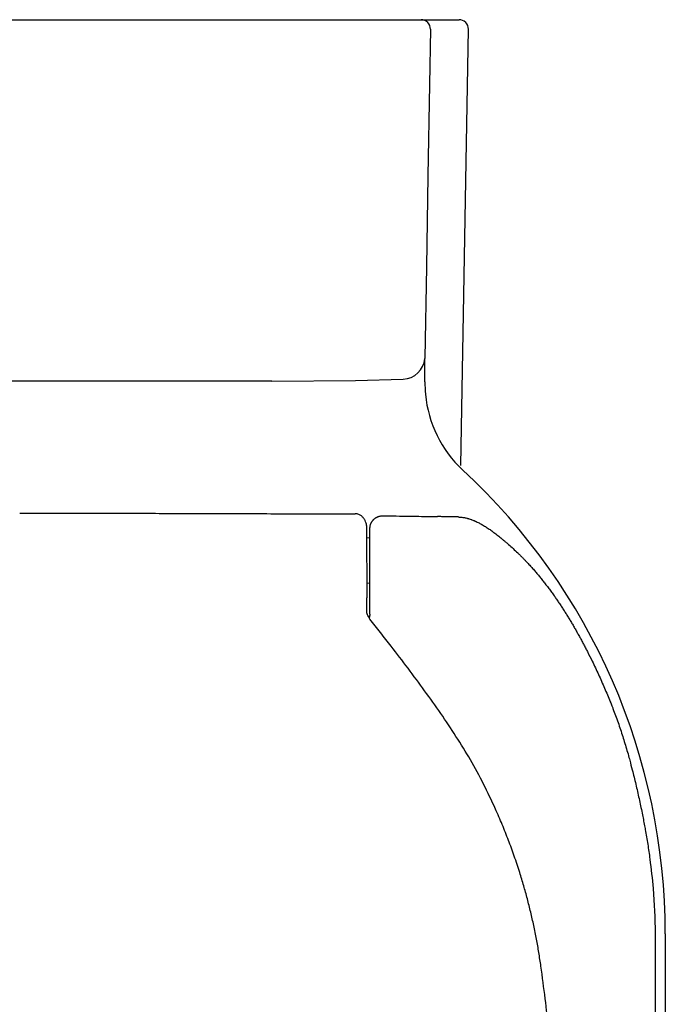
# Model space of a CAD drawing. Header units: millimetres. Extents: x 4419.909 to 4420.184, y 2367.613 to 2368.033.
# Tile 2 of 2: x 4420.046 to 4420.184, y 2367.823 to 2368.033. Entities that reach past the tile are written whole.
import ezdxf

# ---------------------------------------------------------------- set-up
doc = ezdxf.new("R2010")
doc.units = ezdxf.units.MM
doc.layers.add('SANINDUSA', color=3, linetype='Continuous')

msp = doc.modelspace()

# ---------------------------------------------------------------- linework, layer by layer
at = {"layer": 'SANINDUSA'}
for p, q in [((4419.963045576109, 2368.033474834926), (4420.129028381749, 2368.033474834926)), ((4420.129028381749, 2368.033474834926), (4420.131476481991, 2368.033474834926)), ((4420.131476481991, 2368.033474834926), (4420.139567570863, 2368.033474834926)), ((4420.139941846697, 2367.93835889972), (4420.141566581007, 2368.031439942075)), ((4420.139942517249, 2367.938357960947), (4420.141567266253, 2368.031439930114)), ((4420.141567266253, 2368.031439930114), (4420.141566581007, 2368.031439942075)), ((4420.099645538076, 2367.956371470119), (4419.992428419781, 2367.956371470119)), ((4420.119969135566, 2367.910416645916), (4420.119934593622, 2367.924918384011)), ((4420.120573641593, 2367.922926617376), (4420.119974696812, 2367.922986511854)), ((4420.149107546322, 2367.922414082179), (4420.149113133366, 2367.922406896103)), ((4420.149107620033, 2367.922413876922), (4420.149114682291, 2367.922407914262)), ((4420.119974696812, 2367.913298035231), (4420.120573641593, 2367.913357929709)), ((4420.119906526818, 2367.907488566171), (4420.119902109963, 2367.907494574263)), ((4420.120476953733, 2367.905756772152), (4420.12025687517, 2367.906191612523)), ((4420.120568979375, 2367.905607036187), (4420.120476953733, 2367.905756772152)), ((4420.183536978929, 2367.838474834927), (4420.183536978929, 2367.750974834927))]:
    msp.add_line(p, q, dxfattribs=at)
at = {"layer": 'SANINDUSA', "flags": 128}
for points in [[(4420.133475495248, 2368.031439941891), (4420.13327161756, 2368.019654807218), (4420.132935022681, 2368.000198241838), (4420.132598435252, 2367.980741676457), (4420.132261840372, 2367.961285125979)], [(4420.099645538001, 2367.956371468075), (4420.11751186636, 2367.956520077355), (4420.12768146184, 2367.956813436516)], [(4420.132298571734, 2367.956272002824), (4420.132360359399, 2367.954230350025), (4420.13241144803, 2367.953577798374)], [(4420.073236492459, 2367.928194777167), (4420.07325572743, 2367.928194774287), (4420.073274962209, 2367.928194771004)], [(4420.086789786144, 2367.928162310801), (4420.086812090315, 2367.928162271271), (4420.086834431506, 2367.928162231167)]]:
    msp.add_lwpolyline(points, dxfattribs=at)
at = {"layer": 'SANINDUSA'}
for centre, radius, start, end in [((4420.131476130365, 2368.031475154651), 0.001999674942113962, 358.9910125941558, 89.9899212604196), ((4420.139567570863, 2368.031474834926), 0.002000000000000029, 358.9999999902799, 90), ((4420.139567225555, 2368.031475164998), 0.001999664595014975, 358.9907108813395, 89.99000948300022), ((4420.127550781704, 2367.96153493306), 0.004723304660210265, 271.5854103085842, 355.87076420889), ((4420.134051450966, 2367.961239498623), 0.001790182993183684, 178.5700461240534, 181.4299538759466), ((4420.026502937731, 2367.957943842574), 0.1058088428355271, 359.094656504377, 1.760692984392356), ((4420.157344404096, 2367.955828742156), 0.02503435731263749, 185.1586701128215, 227.1664352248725), ((4420.048536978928, 2367.838474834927), 0.1350000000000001, 0, 47.16371257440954)]:
    msp.add_arc(centre, radius, start, end, dxfattribs=at)
for points, knots in [([(4420.045921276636, 2367.928215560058), (4420.048204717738, 2367.928214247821), (4420.052771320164, 2367.928211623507), (4420.057332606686, 2367.928211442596), (4420.059613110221, 2367.928211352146)], [0, 0, 0, 0, 0.5000306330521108, 1, 1, 1, 1]), ([(4420.059636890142, 2367.928211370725), (4420.061908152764, 2367.928210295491), (4420.066450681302, 2367.928208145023), (4420.070974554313, 2367.928199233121), (4420.073236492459, 2367.928194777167)], [0, 0, 0, 0, 0.499999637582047, 1, 1, 1, 1]), ([(4420.073274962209, 2367.928194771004), (4420.075370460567, 2367.92819088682), (4420.079889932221, 2367.928182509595), (4420.08438103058, 2367.928169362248), (4420.086789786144, 2367.928162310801)], [0, 0, 0, 0, 0.4636600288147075, 1, 1, 1, 1]), ([(4420.086834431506, 2367.928162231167), (4420.089086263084, 2367.928155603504), (4420.093591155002, 2367.928142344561), (4420.09807275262, 2367.928122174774), (4420.100314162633, 2367.92811208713)], [0, 0, 0, 0, 0.4998636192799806, 1, 1, 1, 1]), ([(4420.100314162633, 2367.92811208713), (4420.101812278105, 2367.928107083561), (4420.104808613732, 2367.928097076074), (4420.10779852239, 2367.92808362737), (4420.117450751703, 2367.928104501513)], [0, 0, 0, 0, 0.4999825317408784, 1, 1, 1, 1]), ([(4420.119934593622, 2367.924918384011), (4420.119929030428, 2367.925027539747), (4420.119918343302, 2367.925237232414), (4420.119863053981, 2367.92566214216), (4420.11975799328, 2367.926139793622), (4420.119551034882, 2367.926668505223), (4420.119243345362, 2367.927183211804), (4420.118793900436, 2367.927653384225), (4420.118184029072, 2367.928021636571), (4420.117702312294, 2367.928076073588), (4420.117450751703, 2367.928104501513)], [0, 0, 0, 0, 0.1067150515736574, 0.2050040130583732, 0.3127905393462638, 0.4297565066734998, 0.5588559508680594, 0.6958820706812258, 0.8411845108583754, 1, 1, 1, 1]), ([(4420.120684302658, 2367.925721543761), (4420.120689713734, 2367.925739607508), (4420.120700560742, 2367.925775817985), (4420.120718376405, 2367.92583005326), (4420.120743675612, 2367.92590227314), (4420.120775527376, 2367.925984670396), (4420.120815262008, 2367.92607685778), (4420.120855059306, 2367.92616117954), (4420.120898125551, 2367.926244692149), (4420.120944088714, 2367.92632718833), (4420.120977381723, 2367.926381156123), (4420.12099397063, 2367.926408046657)], [0, 0, 0, 0, 0.07681078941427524, 0.1539744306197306, 0.2311377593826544, 0.3854843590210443, 0.5084649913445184, 0.6313742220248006, 0.7542652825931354, 0.8775577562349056, 1, 1, 1, 1]), ([(4420.12099397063, 2367.926408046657), (4420.120993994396, 2367.926408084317), (4420.121014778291, 2367.926441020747), (4420.12107945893, 2367.926538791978), (4420.12117549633, 2367.926665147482), (4420.12128055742, 2367.926785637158), (4420.121340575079, 2367.926848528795), (4420.121378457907, 2367.926886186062), (4420.12139259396, 2367.926900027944), (4420.121406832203, 2367.926913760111), (4420.121421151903, 2367.926927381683), (4420.121430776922, 2367.926936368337), (4420.121435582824, 2367.926940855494)], [0, 0, 0, 0, 0.0001969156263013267, 0.1722142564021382, 0.5155306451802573, 0.6872920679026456, 0.8592759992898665, 0.887454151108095, 0.9156139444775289, 0.9437757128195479, 0.9719264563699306, 1, 1, 1, 1]), ([(4420.121435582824, 2367.926940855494), (4420.121435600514, 2367.926940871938), (4420.121494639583, 2367.926995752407), (4420.121587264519, 2367.927074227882), (4420.121715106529, 2367.927168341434), (4420.121796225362, 2367.927222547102), (4420.12186159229, 2367.927263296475), (4420.12189433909, 2367.927282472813), (4420.121910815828, 2367.927292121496)], [0, 0, 0, 0, 0.0001198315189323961, 0.3999338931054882, 0.599585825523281, 0.7994516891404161, 0.8990929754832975, 1, 1, 1, 1]), ([(4420.121910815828, 2367.927292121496), (4420.121924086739, 2367.927299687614), (4420.121957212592, 2367.927318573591), (4420.121990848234, 2367.927336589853), (4420.122011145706, 2367.927347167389), (4420.122011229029, 2367.927347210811)], [0, 0, 0, 0, 0.3996335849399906, 0.9975354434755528, 1, 1, 1, 1]), ([(4420.122011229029, 2367.927347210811), (4420.122026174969, 2367.92735489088), (4420.122071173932, 2367.927378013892), (4420.122132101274, 2367.927406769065), (4420.122193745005, 2367.927433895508), (4420.122240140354, 2367.927453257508), (4420.122286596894, 2367.927471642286), (4420.122333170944, 2367.927489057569), (4420.122395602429, 2367.927511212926), (4420.122442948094, 2367.927526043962), (4420.122474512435, 2367.927535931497)], [0, 0, 0, 0, 0.1001998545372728, 0.3016799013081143, 0.4024335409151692, 0.5031791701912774, 0.6025684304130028, 0.7019268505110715, 0.8012810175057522, 0.9999999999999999, 0.9999999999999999, 0.9999999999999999, 0.9999999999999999]), ([(4420.122474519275, 2367.927535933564), (4420.122526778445, 2367.92755072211), (4420.122631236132, 2367.927580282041), (4420.122790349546, 2367.927612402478), (4420.122950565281, 2367.92763533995), (4420.123111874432, 2367.927649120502), (4420.1232196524, 2367.927650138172), (4420.123273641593, 2367.927650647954)], [0, 0, 0, 0, 0.2000232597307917, 0.3998143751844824, 0.5995945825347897, 0.7994250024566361, 1, 1, 1, 1]), ([(4420.123273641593, 2367.927650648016), (4420.123998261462, 2367.927644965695), (4420.1247008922, 2367.9276384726), (4420.125382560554, 2367.927631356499), (4420.126405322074, 2367.927620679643), (4420.127378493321, 2367.927608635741), (4420.128315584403, 2367.927595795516), (4420.128627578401, 2367.927591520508), (4420.128936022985, 2367.927587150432), (4420.129241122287, 2367.927582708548)], [0, 0, 0, 0, 1, 1, 1, 2, 2, 2, 2.435301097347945, 2.435301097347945, 2.435301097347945, 2.435301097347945]), ([(4420.129241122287, 2367.927582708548), (4420.129636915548, 2367.927576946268), (4420.130027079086, 2367.927571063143), (4420.130412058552, 2367.92756510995), (4420.131183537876, 2367.927553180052), (4420.131937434, 2367.927540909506), (4420.13268669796, 2367.927528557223), (4420.133061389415, 2367.927522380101), (4420.133434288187, 2367.92751616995), (4420.133808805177, 2367.927509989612), (4420.134183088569, 2367.927503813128), (4420.134558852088, 2367.927497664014), (4420.134933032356, 2367.927491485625)], [2.435301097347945, 2.435301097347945, 2.435301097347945, 2.435301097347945, 3, 3, 3, 4, 4, 4, 5, 5, 5, 6, 6, 6, 6]), ([(4420.139524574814, 2367.927406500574), (4420.139410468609, 2367.927409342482), (4420.139182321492, 2367.927415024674), (4420.138719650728, 2367.927424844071), (4420.137897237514, 2367.927439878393), (4420.136925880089, 2367.927454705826), (4420.135889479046, 2367.927476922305), (4420.135313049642, 2367.927488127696), (4420.134989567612, 2367.927491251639), (4420.134957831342, 2367.927491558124)], [0, 0, 0, 0, 0.07998047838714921, 0.1599151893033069, 0.3199746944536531, 0.6400437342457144, 0.7999544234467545, 0.9803738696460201, 0.9999999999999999, 0.9999999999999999, 0.9999999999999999, 0.9999999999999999]), ([(4420.13952437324, 2367.927406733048), (4420.139579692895, 2367.927405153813), (4420.139690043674, 2367.92740200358), (4420.139912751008, 2367.927388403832), (4420.140192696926, 2367.927361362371), (4420.140532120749, 2367.927312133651), (4420.140874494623, 2367.92724714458), (4420.141163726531, 2367.927179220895), (4420.141400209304, 2367.927116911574), (4420.141580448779, 2367.927065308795), (4420.141821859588, 2367.926991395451), (4420.142004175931, 2367.926930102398), (4420.142126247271, 2367.926886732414), (4420.142126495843, 2367.926886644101)], [0, 0, 0, 0, 0.06614407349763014, 0.1319431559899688, 0.2645282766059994, 0.3957525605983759, 0.5276623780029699, 0.6594668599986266, 0.727602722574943, 0.7956341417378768, 0.8636653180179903, 0.9997223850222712, 1, 1, 1, 1]), ([(4420.142126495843, 2367.926886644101), (4420.142187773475, 2367.92686452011), (4420.142372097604, 2367.926797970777), (4420.142619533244, 2367.92670037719), (4420.142868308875, 2367.926596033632), (4420.143120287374, 2367.926485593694), (4420.143567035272, 2367.926278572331), (4420.144211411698, 2367.925946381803), (4420.144991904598, 2367.925493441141), (4420.145645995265, 2367.925072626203), (4420.146171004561, 2367.924710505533), (4420.146499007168, 2367.924474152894), (4420.146760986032, 2367.924279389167), (4420.146891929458, 2367.924179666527), (4420.146957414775, 2367.924129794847)], [0, 0, 0, 0, 0.03904439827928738, 0.1174461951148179, 0.1566482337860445, 0.1958326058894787, 0.2759345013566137, 0.4360837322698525, 0.5962304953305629, 0.757728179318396, 0.8384850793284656, 0.9192416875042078, 0.9596124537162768, 0.9999999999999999, 0.9999999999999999, 0.9999999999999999, 0.9999999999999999]), ([(4420.120573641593, 2367.924949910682), (4420.120574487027, 2367.92500171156), (4420.120576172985, 2367.925105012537), (4420.120592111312, 2367.925286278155), (4420.120624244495, 2367.925492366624), (4420.12066208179, 2367.925645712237), (4420.120684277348, 2367.925721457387), (4420.120684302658, 2367.925721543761)], [0, 0, 0, 0, 0.2005859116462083, 0.4000071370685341, 0.7010853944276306, 0.9996591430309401, 1, 1, 1, 1]), ([(4420.120573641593, 2367.908637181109), (4420.120573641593, 2367.910857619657), (4420.120573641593, 2367.913079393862), (4420.120573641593, 2367.915301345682), (4420.120573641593, 2367.915962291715), (4420.120573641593, 2367.916623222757), (4420.120573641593, 2367.917284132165), (4420.120573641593, 2367.917945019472), (4420.120573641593, 2367.918605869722), (4420.120573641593, 2367.919266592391), (4420.120573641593, 2367.92025632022), (4420.120573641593, 2367.921232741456), (4420.120573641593, 2367.92222114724), (4420.120573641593, 2367.922524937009), (4420.120573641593, 2367.922828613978), (4420.120573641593, 2367.923132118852), (4420.120573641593, 2367.923435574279), (4420.120573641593, 2367.923738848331), (4420.120573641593, 2367.924041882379), (4420.120573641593, 2367.924344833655), (4420.120573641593, 2367.924647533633), (4420.120573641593, 2367.924949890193)], [0, 0, 0, 0, 1, 1, 1, 2, 2, 2, 3, 3, 3, 4, 4, 4, 5, 5, 5, 6, 6, 6, 7, 7, 7, 7]), ([(4420.146956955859, 2367.924129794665), (4420.147101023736, 2367.924018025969), (4420.147389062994, 2367.923794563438), (4420.147966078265, 2367.923343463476), (4420.14846872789, 2367.922942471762), (4420.148895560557, 2367.92259168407), (4420.149036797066, 2367.922473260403), (4420.149107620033, 2367.922413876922)], [0, 0, 0, 0, 0.2000560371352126, 0.3999780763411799, 0.799919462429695, 0.8996697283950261, 1, 1, 1, 1]), ([(4420.149114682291, 2367.922407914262), (4420.149282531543, 2367.922267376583), (4420.14961953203, 2367.921985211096), (4420.150286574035, 2367.921409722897), (4420.151115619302, 2367.920666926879), (4420.151930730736, 2367.919900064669), (4420.15257647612, 2367.919268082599), (4420.153054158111, 2367.91879044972), (4420.153529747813, 2367.918304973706), (4420.153841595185, 2367.917974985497), (4420.153998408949, 2367.917809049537)], [0, 0, 0, 0, 0.09905058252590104, 0.19886948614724, 0.397361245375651, 0.5994357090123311, 0.6991854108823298, 0.7997221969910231, 0.8992894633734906, 1, 1, 1, 1]), ([(4420.153998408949, 2367.917809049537), (4420.153998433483, 2367.917809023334), (4420.154103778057, 2367.917696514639), (4420.15431471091, 2367.917469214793), (4420.154625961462, 2367.917123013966), (4420.154941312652, 2367.916777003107), (4420.15525743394, 2367.916431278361), (4420.155562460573, 2367.916075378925), (4420.15596647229, 2367.915601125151), (4420.156482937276, 2367.915006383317), (4420.156974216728, 2367.914389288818), (4420.157373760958, 2367.913892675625), (4420.157673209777, 2367.913522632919), (4420.157963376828, 2367.913143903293), (4420.158250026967, 2367.912762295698), (4420.158543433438, 2367.912381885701), (4420.158832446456, 2367.911998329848), (4420.159114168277, 2367.911607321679), (4420.159394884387, 2367.91121581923), (4420.159678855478, 2367.910824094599), (4420.159867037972, 2367.910559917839), (4420.159961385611, 2367.91042635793), (4420.159962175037, 2367.910425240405)], [0, 0, 0, 0, 1.158571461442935e-05, 0.04974597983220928, 0.0999828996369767, 0.1499349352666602, 0.1999297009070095, 0.2497873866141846, 0.2998919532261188, 0.3987235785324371, 0.4997924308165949, 0.5497689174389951, 0.5997439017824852, 0.6494875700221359, 0.699692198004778, 0.7494246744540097, 0.7996513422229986, 0.8495356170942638, 0.8996016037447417, 0.9494303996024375, 0.9995768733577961, 1, 1, 1, 1]), ([(4420.119906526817, 2367.907488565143), (4420.119906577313, 2367.907495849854), (4420.11990680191, 2367.907528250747), (4420.119906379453, 2367.90757886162), (4420.119905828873, 2367.907738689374), (4420.119905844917, 2367.908070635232), (4420.119908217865, 2367.908578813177), (4420.119913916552, 2367.909090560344), (4420.119922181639, 2367.909541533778), (4420.119931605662, 2367.909813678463), (4420.119938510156, 2367.909968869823), (4420.119941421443, 2367.910036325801), (4420.119942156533, 2367.910054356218), (4420.119942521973, 2367.910063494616), (4420.119942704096, 2367.910068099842), (4420.119942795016, 2367.910070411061), (4420.119942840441, 2367.910071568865), (4420.119942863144, 2367.910072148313), (4420.119942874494, 2367.910072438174), (4420.119942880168, 2367.910072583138), (4420.119942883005, 2367.910072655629), (4420.119942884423, 2367.910072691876), (4420.119942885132, 2367.910072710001), (4420.119942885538, 2367.910072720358), (4420.119943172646, 2367.910080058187), (4420.119943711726, 2367.910089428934), (4420.119944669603, 2367.910104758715), (4420.119945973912, 2367.910123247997), (4420.119947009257, 2367.910142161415), (4420.11994763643, 2367.910153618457)], [0, 0, 0, 0, 0.006713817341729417, 0.02986167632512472, 0.04533570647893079, 0.1521950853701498, 0.3251702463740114, 0.5059293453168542, 0.6477881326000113, 0.8149861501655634, 0.9061664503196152, 0.9233068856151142, 0.931876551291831, 0.9361618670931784, 0.9383047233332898, 0.9393762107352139, 0.9399119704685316, 0.9401798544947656, 0.940313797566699, 0.9403807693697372, 0.9404142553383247, 0.9404309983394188, 0.9404393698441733, 0.9404435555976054, 0.9404477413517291, 0.9523011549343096, 0.96062231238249, 0.976146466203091, 1, 1, 1, 1]), ([(4420.11994763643, 2367.910153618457), (4420.119949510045, 2367.910199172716), (4420.119952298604, 2367.910266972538), (4420.119955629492, 2367.910341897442), (4420.119957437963, 2367.910362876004), (4420.119958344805, 2367.910370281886), (4420.119958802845, 2367.910373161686), (4420.119959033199, 2367.910374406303), (4420.119959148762, 2367.910374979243), (4420.119959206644, 2367.910375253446), (4420.119959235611, 2367.910375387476), (4420.119959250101, 2367.910375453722), (4420.119959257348, 2367.910375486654), (4420.119959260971, 2367.910375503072), (4420.119959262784, 2367.910375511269), (4420.119959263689, 2367.910375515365), (4420.119959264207, 2367.910375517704), (4420.119959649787, 2367.910377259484), (4420.119960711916, 2367.910381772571), (4420.119963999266, 2367.910395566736), (4420.119966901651, 2367.910407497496), (4420.119969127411, 2367.910416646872)], [0, 0, 0, 0, 0.2898916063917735, 0.4314547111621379, 0.50042859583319, 0.5348983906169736, 0.5521840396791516, 0.5608463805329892, 0.5651832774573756, 0.5673532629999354, 0.5684386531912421, 0.5689814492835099, 0.5692528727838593, 0.5693885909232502, 0.5694564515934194, 0.5694903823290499, 0.5695073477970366, 0.5695243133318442, 0.6200306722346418, 0.7086118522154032, 1, 1, 1, 1]), ([(4420.159962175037, 2367.910425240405), (4420.159963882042, 2367.910422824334), (4420.159968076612, 2367.910416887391), (4420.159973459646, 2367.910409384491), (4420.15997705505, 2367.910404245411), (4420.159978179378, 2367.910402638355)], [0, 0, 0, 0, 0.320479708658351, 0.7875053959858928, 1, 1, 1, 1]), ([(4420.159978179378, 2367.910402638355), (4420.160062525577, 2367.910280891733), (4420.160231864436, 2367.910036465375), (4420.160481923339, 2367.909666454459), (4420.1607358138, 2367.909296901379), (4420.161072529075, 2367.908802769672), (4420.16139637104, 2367.908298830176), (4420.161727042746, 2367.907797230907), (4420.161890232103, 2367.907544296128), (4420.16197209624, 2367.907417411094)], [0, 0, 0, 0, 0.1245547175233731, 0.25006407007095, 0.3747749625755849, 0.5000575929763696, 0.7499636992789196, 0.8745689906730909, 0.9999999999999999, 0.9999999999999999, 0.9999999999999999, 0.9999999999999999]), ([(4420.120573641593, 2367.906704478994), (4420.120573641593, 2367.906787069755), (4420.120573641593, 2367.90686959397), (4420.120573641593, 2367.906952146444), (4420.120573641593, 2367.907034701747), (4420.120573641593, 2367.907116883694), (4420.120573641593, 2367.907199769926), (4420.120573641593, 2367.907318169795), (4420.120573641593, 2367.907437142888), (4420.120573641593, 2367.9075565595), (4420.120573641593, 2367.90767012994), (4420.120573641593, 2367.907784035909), (4420.120573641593, 2367.907898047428), (4420.120573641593, 2367.908012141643), (4420.120573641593, 2367.9081263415), (4420.120573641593, 2367.908240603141)], [0, 0, 0, 0, 1, 1, 1, 2, 2, 2, 3, 3, 3, 4, 4, 4, 5, 5, 5, 5]), ([(4420.12025687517, 2367.906191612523), (4420.120184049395, 2367.906309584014), (4420.119954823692, 2367.906680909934), (4420.119926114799, 2367.907161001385), (4420.119906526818, 2367.907488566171)], [0, 0, 0, 0, 0.3177033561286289, 1, 1, 1, 1]), ([(4420.120573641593, 2367.90670456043), (4420.120562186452, 2367.906545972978), (4420.1205424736, 2367.90627306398), (4420.120435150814, 2367.906034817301), (4420.120390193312, 2367.905935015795)], [0, 0, 0, 0, 0.5811001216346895, 1, 1, 1, 1]), ([(4420.125105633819, 2367.89985747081), (4420.124356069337, 2367.90082113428), (4420.122856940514, 2367.902748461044), (4420.121331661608, 2367.904654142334), (4420.120569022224, 2367.905606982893)], [0, 0, 0, 0, 0.500000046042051, 1, 1, 1, 1]), ([(4420.16197209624, 2367.907417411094), (4420.162052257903, 2367.907290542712), (4420.16221305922, 2367.907036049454), (4420.162451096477, 2367.906651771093), (4420.162693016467, 2367.906268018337), (4420.162852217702, 2367.906010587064), (4420.162932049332, 2367.90588149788)], [0, 0, 0, 0, 0.2491741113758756, 0.4998340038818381, 0.7491912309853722, 1, 1, 1, 1]), ([(4420.162932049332, 2367.90588149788), (4420.163010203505, 2367.905752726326), (4420.163167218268, 2367.905494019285), (4420.163398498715, 2367.905102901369), (4420.163634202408, 2367.90471246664), (4420.163789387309, 2367.904450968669), (4420.163867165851, 2367.904319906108)], [0, 0, 0, 0, 0.2487717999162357, 0.4997921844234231, 0.7492962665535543, 1, 1, 1, 1]), ([(4420.163867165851, 2367.904319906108), (4420.163943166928, 2367.904188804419), (4420.164095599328, 2367.903925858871), (4420.164321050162, 2367.903529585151), (4420.164551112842, 2367.903134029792), (4420.164701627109, 2367.902868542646), (4420.164777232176, 2367.902735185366)], [0, 0, 0, 0, 0.2491668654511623, 0.499744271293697, 0.7487157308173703, 1, 1, 1, 1]), ([(4420.164777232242, 2367.902735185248), (4420.16485107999, 2367.902602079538), (4420.164999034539, 2367.902335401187), (4420.165218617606, 2367.901934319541), (4420.165442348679, 2367.901533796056), (4420.165588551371, 2367.901264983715), (4420.165662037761, 2367.901129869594)], [0, 0, 0, 0, 0.2494092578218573, 0.4996934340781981, 0.7485290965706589, 1, 1, 1, 1]), ([(4420.135687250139, 2367.885532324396), (4420.134540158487, 2367.887145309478), (4420.132246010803, 2367.89037122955), (4420.128717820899, 2367.895147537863), (4420.126309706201, 2367.898287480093), (4420.125105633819, 2367.89985747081)], [0, 0, 0, 0, 0.3333374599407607, 0.6666645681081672, 1, 1, 1, 1]), ([(4420.165662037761, 2367.901129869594), (4420.165733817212, 2367.900995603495), (4420.165877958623, 2367.900725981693), (4420.16609123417, 2367.900319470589), (4420.166306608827, 2367.899912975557), (4420.166449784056, 2367.899641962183), (4420.166521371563, 2367.8995064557)], [0, 0, 0, 0, 0.2488104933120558, 0.499640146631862, 0.7498204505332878, 1, 1, 1, 1]), ([(4420.166521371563, 2367.8995064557), (4420.166590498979, 2367.899372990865), (4420.166729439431, 2367.89910473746), (4420.166866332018, 2367.898835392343), (4420.16693511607, 2367.898700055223)], [0, 0, 0, 0, 0.4975326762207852, 1, 1, 1, 1]), ([(4420.166932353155, 2367.898690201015), (4420.167279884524, 2367.89801316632), (4420.16762176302, 2367.897333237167), (4420.167956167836, 2367.896649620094), (4420.168418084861, 2367.895705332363), (4420.168866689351, 2367.894754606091), (4420.169305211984, 2367.893799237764), (4420.169743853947, 2367.892843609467), (4420.170172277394, 2367.891883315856), (4420.17058874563, 2367.890917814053), (4420.170996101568, 2367.889973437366), (4420.171391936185, 2367.889024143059), (4420.171778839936, 2367.888071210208), (4420.171787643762, 2367.888049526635), (4420.171797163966, 2367.888028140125), (4420.171805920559, 2367.888006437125)], [0, 0, 0, 0, 1, 1, 1, 2, 2, 2, 3, 3, 3, 4, 4, 4, 4.99936279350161, 4.99936279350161, 4.99936279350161, 4.99936279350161]), ([(4420.171805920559, 2367.888006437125), (4420.171805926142, 2367.888006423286), (4420.171805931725, 2367.888006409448), (4420.171805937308, 2367.88800639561), (4420.171921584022, 2367.887719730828), (4420.172032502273, 2367.887431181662), (4420.172146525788, 2367.887143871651), (4420.172226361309, 2367.886942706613), (4420.172306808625, 2367.886741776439), (4420.172384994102, 2367.886539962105), (4420.172574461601, 2367.886050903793), (4420.172757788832, 2367.885559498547), (4420.172938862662, 2367.885067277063), (4420.173279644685, 2367.884140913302), (4420.173664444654, 2367.883040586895), (4420.173975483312, 2367.882103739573), (4420.174332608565, 2367.881028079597), (4420.174594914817, 2367.880201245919), (4420.174924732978, 2367.879116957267), (4420.175228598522, 2367.878117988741), (4420.175521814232, 2367.877115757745), (4420.175795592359, 2367.876108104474), (4420.175849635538, 2367.87590919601), (4420.175901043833, 2367.875709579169), (4420.175953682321, 2367.875510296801), (4420.176130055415, 2367.874842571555), (4420.176310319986, 2367.874175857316), (4420.176483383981, 2367.873507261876), (4420.176520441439, 2367.873364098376), (4420.176560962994, 2367.873221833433), (4420.176596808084, 2367.873078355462), (4420.17685035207, 2367.872063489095), (4420.177099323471, 2367.871047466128), (4420.177337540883, 2367.870028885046), (4420.177576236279, 2367.869008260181), (4420.177804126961, 2367.867985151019), (4420.178026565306, 2367.866960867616), (4420.178249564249, 2367.865934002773), (4420.178468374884, 2367.864906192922), (4420.178672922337, 2367.863875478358), (4420.178759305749, 2367.863440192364), (4420.178840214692, 2367.863003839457), (4420.178922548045, 2367.86256777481), (4420.179006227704, 2367.862124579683), (4420.179092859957, 2367.861681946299), (4420.179176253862, 2367.86123869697), (4420.179206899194, 2367.861075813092), (4420.179242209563, 2367.860913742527), (4420.179269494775, 2367.860750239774), (4420.179443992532, 2367.859704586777), (4420.179618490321, 2367.858658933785), (4420.17979298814, 2367.857613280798), (4420.179967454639, 2367.856567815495), (4420.180105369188, 2367.855516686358), (4420.180243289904, 2367.854465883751), (4420.180519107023, 2367.852364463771), (4420.180745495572, 2367.850256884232), (4420.180923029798, 2367.848144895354), (4420.181189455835, 2367.844975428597), (4420.18134403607, 2367.841797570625), (4420.181387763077, 2367.838617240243)], [4.99936279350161, 4.99936279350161, 4.99936279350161, 4.99936279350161, 5, 5, 5, 6, 6, 6, 7, 7, 7, 8, 8, 8, 9, 9, 9, 10, 10, 10, 11, 11, 11, 12, 12, 12, 13, 13, 13, 14, 14, 14, 15, 15, 15, 16, 16, 16, 17, 17, 17, 18, 18, 18, 19, 19, 19, 20, 20, 20, 21, 21, 21, 22, 22, 22, 23, 23, 23, 24, 24, 24, 24]), ([(4420.15702790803, 2367.831605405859), (4420.156884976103, 2367.832572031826), (4420.156599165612, 2367.83450492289), (4420.156083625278, 2367.83738921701), (4420.155505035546, 2367.840260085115), (4420.154857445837, 2367.843115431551), (4420.154142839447, 2367.845954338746), (4420.153361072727, 2367.848775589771), (4420.152441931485, 2367.851811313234), (4420.151369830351, 2367.855039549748), (4420.150124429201, 2367.858449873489), (4420.14878603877, 2367.861808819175), (4420.146266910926, 2367.867616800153), (4420.142198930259, 2367.875729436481), (4420.137858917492, 2367.882263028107), (4420.135687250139, 2367.885532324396)], [0, 0, 0, 0, 0.04999868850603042, 0.09997871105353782, 0.149947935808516, 0.1999138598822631, 0.2498836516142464, 0.2998642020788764, 0.3498621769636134, 0.4123730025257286, 0.4741380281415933, 0.5358938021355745, 0.5976535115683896, 0.7986727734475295, 1, 1, 1, 1]), ([(4420.181387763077, 2367.838617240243), (4420.18142339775, 2367.831024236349), (4420.181360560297, 2367.823431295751), (4420.181297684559, 2367.815838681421), (4420.18126624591, 2367.812042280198), (4420.181230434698, 2367.808245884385), (4420.181215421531, 2367.804449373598), (4420.181207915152, 2367.802551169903), (4420.181197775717, 2367.800652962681), (4420.181197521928, 2367.798754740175), (4420.181197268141, 2367.796856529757), (4420.18120689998, 2367.79495833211), (4420.18120760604, 2367.793060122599)], [0, 0, 0, 0, 1, 1, 1, 2, 2, 2, 3, 3, 3, 4, 4, 4, 4]), ([(4420.160025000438, 2367.748449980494), (4420.160067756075, 2367.749091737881), (4420.160153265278, 2367.750375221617), (4420.160269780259, 2367.752301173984), (4420.160377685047, 2367.754227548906), (4420.160476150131, 2367.75615437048), (4420.160565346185, 2367.758081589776), (4420.160645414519, 2367.760009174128), (4420.160715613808, 2367.76193709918), (4420.160886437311, 2367.767153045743), (4420.16088783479, 2367.771839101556), (4420.161000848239, 2367.779461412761), (4420.160821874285, 2367.786666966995), (4420.160403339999, 2367.797689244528), (4420.159849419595, 2367.805636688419), (4420.159426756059, 2367.810584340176), (4420.159289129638, 2367.81212421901), (4420.15914559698, 2367.813663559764), (4420.158996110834, 2367.815202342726), (4420.158851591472, 2367.816633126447), (4420.158520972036, 2367.819793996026), (4420.157958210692, 2367.824754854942), (4420.157341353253, 2367.829297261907), (4420.15702790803, 2367.831605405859)], [0, 0, 0, 0, 0.02314599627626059, 0.04629087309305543, 0.06943477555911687, 0.0925778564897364, 0.11572026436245, 0.1388621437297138, 0.1620036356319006, 0.1851448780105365, 0.3266604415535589, 0.3306013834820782, 0.4594711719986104, 0.585929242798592, 0.7275477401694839, 0.7460942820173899, 0.7646412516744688, 0.7831887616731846, 0.801736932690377, 0.8202858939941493, 0.8349493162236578, 0.9161324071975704, 1, 1, 1, 1])]:
    msp.add_open_spline(points, degree=3, knots=knots, dxfattribs=at)
for points in [[(4420.134933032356, 2367.927491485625), (4420.13494135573, 2367.927491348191), (4420.134949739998, 2367.927491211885), (4420.134958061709, 2367.92749107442)], [(4420.120573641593, 2367.908240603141), (4420.120573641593, 2367.908372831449), (4420.120573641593, 2367.908505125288), (4420.120573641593, 2367.908637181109)]]:
    msp.add_open_spline(points, degree=3, dxfattribs=at)

doc.saveas('drawing.dxf')
